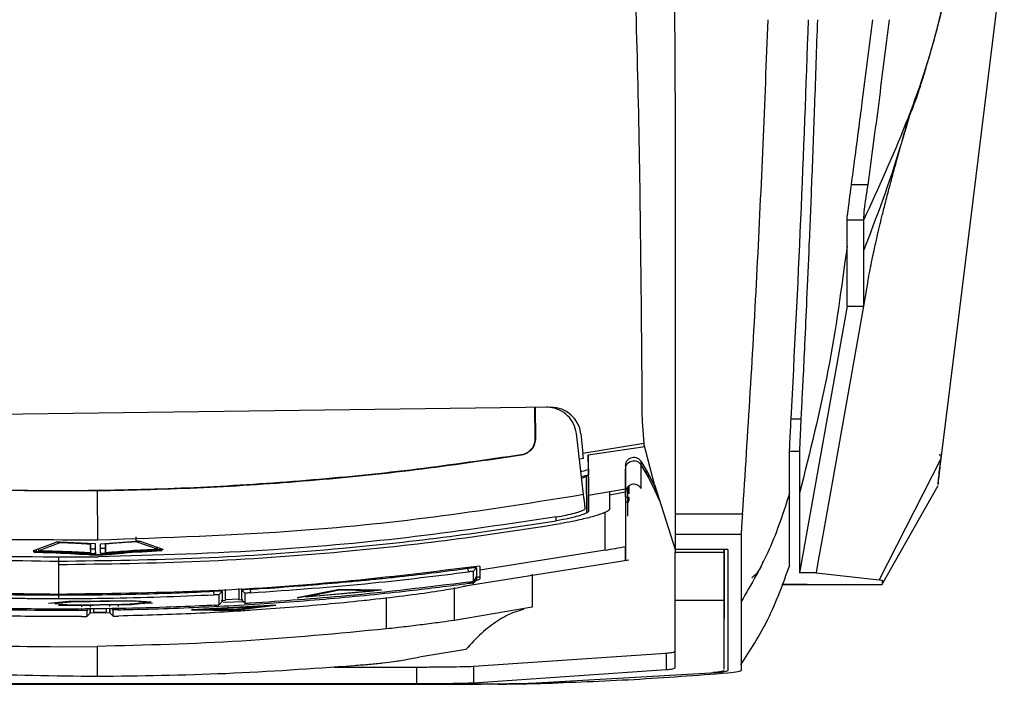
# Model space of a CAD drawing. Extents: x 106 to 315, y 19 to 260.
# Tile 103 of 132: x 209 to 226, y 205 to 216. Entities that reach past the tile are written whole.
import ezdxf

# ---------------------------------------------------------------- set-up
doc = ezdxf.new("R2010")
doc.units = 0
doc.layers.get('0').update_dxf_attribs({"linetype": 'CONTINUOUS'})

msp = doc.modelspace()

# ---------------------------------------------------------------- linework, layer by layer
at = {"color": 7, "linetype": 'CONTINUOUS'}
for p, q in [((225.966, 217.426), (225.183, 211.108)), ((223.603, 213.297), (223.317, 213.297)), ((223.245, 212.685), (223.246, 212.72)), ((223.53, 212.685), (223.245, 212.685)), ((223.53, 212.685), (223.53, 212.239)), ((223.245, 212.154), (223.245, 212.239)), ((223.53, 212.239), (223.53, 212.154)), ((223.606, 211.628), (223.53, 211.2)), ((223.245, 211.2), (222.422, 206.587)), ((223.245, 211.2), (223.53, 211.2)), ((225.183, 211.108), (224.868, 208.557)), ((218.12, 209.45), (202.384, 209.244)), ((217.85, 208.913), (217.843, 209.447)), ((217.846, 209.447), (217.853, 208.911)), ((222.277, 209.247), (222.447, 209.247)), ((219.697, 209.2), (219.73, 208.824)), ((217.853, 208.911), (217.85, 208.913)), ((218.686, 207.937), (218.56, 208.996)), ((218.638, 208.99), (218.674, 208.65)), ((219.73, 208.824), (218.674, 208.65)), ((218.766, 208.625), (219.743, 208.772)), ((219.915, 208.114), (219.73, 208.824)), ((217.611, 208.625), (217.608, 208.627)), ((218.683, 208.564), (218.613, 208.552)), ((218.683, 208.564), (218.674, 208.65)), ((218.766, 208.625), (218.767, 208.568)), ((218.766, 208.564), (218.766, 208.625)), ((218.766, 208.564), (218.767, 208.507)), ((218.767, 208.568), (218.77, 207.921)), ((218.767, 208.568), (218.767, 208.507)), ((218.767, 208.507), (218.767, 208.568)), ((222.251, 207.964), (222.251, 208.691)), ((222.251, 208.691), (222.422, 208.691)), ((222.422, 208.691), (222.422, 207.964)), ((224.878, 208.64), (224.879, 208.648)), ((218.767, 208.507), (218.767, 208.491)), ((218.767, 208.507), (218.767, 208.507)), ((218.767, 208.491), (218.768, 208.285)), ((219.412, 208.44), (219.412, 208.04)), ((219.412, 208.44), (219.412, 208.379)), ((219.677, 208.516), (219.769, 208.359)), ((219.677, 208.516), (219.677, 208.454)), ((219.677, 208.454), (219.769, 208.297)), ((224.867, 208.557), (223.799, 206.464)), ((218.737, 208.254), (218.653, 208.219)), ((218.74, 207.621), (218.737, 208.254)), ((218.771, 207.651), (218.768, 208.285)), ((219.769, 208.359), (219.801, 208.303)), ((219.769, 208.359), (219.769, 208.297)), ((219.769, 208.297), (219.801, 208.242)), ((219.801, 208.303), (219.921, 208.079)), ((219.801, 208.303), (219.801, 208.242)), ((219.801, 208.242), (219.921, 208.017)), ((219.445, 208.063), (219.446, 207.852)), ((219.469, 208.088), (219.469, 207.951)), ((219.915, 208.114), (220.269, 206.987)), ((219.921, 208.079), (219.921, 208.017)), ((223.845, 206.374), (224.819, 208.098)), ((224.819, 208.154), (224.819, 208.11)), ((210.282, 207.151), (210.271, 208.005)), ((219.141, 207.988), (218.77, 207.921)), ((218.77, 207.921), (218.771, 207.651)), ((219.141, 207.99), (219.412, 208.04)), ((219.141, 207.988), (219.141, 207.99)), ((219.142, 207.692), (219.141, 207.988)), ((219.412, 207.978), (219.141, 207.928)), ((219.412, 208.04), (219.412, 207.978)), ((219.412, 207.901), (219.412, 207.973)), ((219.423, 207.893), (219.469, 207.893)), ((219.469, 207.893), (219.469, 207.823)), ((219.469, 207.893), (219.469, 207.823)), ((220.006, 207.826), (219.921, 208.017)), ((219.43, 207.814), (219.469, 207.814)), ((218.212, 207.484), (218.212, 207.553)), ((221.432, 207.598), (220.269, 207.598)), ((210.941, 207.136), (210.94, 207.208)), ((220.269, 207.248), (220.269, 206.987)), ((221.412, 207.248), (220.269, 207.248)), ((209.551, 207.112), (209.164, 206.964)), ((209.624, 207.105), (209.256, 206.964)), ((210.24, 207.087), (209.621, 207.117)), ((210.154, 207.091), (210.155, 207.013)), ((210.156, 206.928), (210.155, 207.079)), ((210.326, 207.088), (210.944, 207.135)), ((210.412, 207.017), (210.411, 207.095)), ((210.412, 207.083), (210.414, 206.931)), ((211.312, 206.991), (210.941, 207.123)), ((211.014, 207.131), (211.405, 206.993)), ((211.312, 206.991), (211.312, 207.026)), ((219.412, 207.097), (219.412, 206.798)), ((209.18, 206.936), (209.204, 206.946)), ((209.256, 206.964), (209.256, 206.999)), ((209.606, 206.787), (209.606, 206.869)), ((210.156, 206.928), (210.155, 207.013)), ((210.286, 206.891), (210.285, 206.901)), ((210.414, 206.931), (210.412, 207.017)), ((211.365, 206.975), (211.389, 206.965)), ((219.06, 206.976), (216.888, 206.633)), ((220.269, 206.987), (220.269, 206.938)), ((220.269, 206.987), (220.269, 206.938)), ((221.151, 206.987), (220.269, 206.987)), ((221.116, 206.938), (220.269, 206.938)), ((220.269, 206.113), (220.269, 206.938)), ((221.116, 206.987), (221.116, 206.938)), ((221.116, 206.113), (221.116, 206.938)), ((221.117, 206.844), (221.118, 206.945)), ((221.118, 206.945), (221.118, 206.987)), ((221.126, 206.844), (221.126, 206.987)), ((221.184, 206.987), (221.151, 206.987)), ((221.184, 206.987), (221.184, 206.914)), ((221.184, 206.914), (221.184, 206.086)), ((209.597, 206.787), (209.597, 206.746)), ((209.597, 206.746), (209.597, 206.729)), ((209.597, 206.734), (209.597, 206.624)), ((216.603, 206.355), (219.47, 206.807)), ((216.888, 206.7), (216.888, 206.633)), ((221.118, 206.843), (221.117, 206.844)), ((221.117, 206.844), (221.126, 206.844)), ((221.118, 206.843), (221.119, 206.841)), ((221.126, 206.841), (221.119, 206.841)), ((221.126, 206.841), (221.126, 206.844)), ((209.597, 206.624), (209.597, 206.609)), ((209.597, 206.609), (209.597, 206.265)), ((216.696, 206.602), (216.688, 206.663)), ((216.831, 206.672), (216.774, 206.607)), ((216.81, 206.511), (216.888, 206.52)), ((216.888, 206.633), (216.888, 206.48)), ((217.793, 206.564), (217.793, 205.992)), ((222.708, 206.587), (222.422, 206.587)), ((222.708, 206.587), (223.799, 206.464)), ((216.696, 206.403), (216.694, 206.423)), ((216.774, 206.398), (216.763, 206.393)), ((216.774, 206.437), (216.831, 206.502)), ((216.774, 206.437), (216.831, 206.502)), ((216.831, 206.463), (216.774, 206.398)), ((216.827, 206.459), (216.831, 206.463)), ((216.888, 206.51), (216.831, 206.504)), ((216.831, 206.502), (216.831, 206.472)), ((221.116, 206.073), (221.118, 206.361)), ((221.118, 205.22), (221.123, 206.365)), ((222.554, 206.382), (222.118, 206.382)), ((222.119, 206.384), (223.851, 206.384)), ((223.799, 206.464), (223.851, 206.455)), ((223.851, 206.455), (223.851, 206.396)), ((209.597, 206.265), (209.597, 206.254)), ((209.597, 206.254), (209.597, 206.212)), ((209.597, 206.201), (209.597, 206.14)), ((212.291, 206.205), (212.288, 206.266)), ((212.431, 206.264), (212.373, 206.203)), ((212.488, 206.104), (212.488, 206.3)), ((212.717, 206.313), (212.717, 206.117)), ((212.774, 206.282), (212.774, 206.314)), ((212.831, 206.228), (212.774, 206.282)), ((212.917, 206.301), (212.92, 206.24)), ((213.731, 206.154), (214.46, 206.3)), ((214.46, 206.297), (213.731, 206.151)), ((214.46, 206.284), (213.87, 206.166)), ((213.87, 206.169), (215.049, 206.275)), ((215.049, 206.272), (213.87, 206.166)), ((214.46, 206.3), (215.188, 206.285)), ((214.46, 206.3), (214.46, 206.297)), ((215.188, 206.282), (214.46, 206.297)), ((215.049, 206.272), (214.46, 206.284)), ((215.188, 206.282), (214.945, 206.26)), ((215.188, 206.285), (215.188, 206.282)), ((216.444, 206.331), (216.444, 205.76)), ((209.771, 206.086), (209.428, 206.055)), ((209.771, 206.083), (209.428, 206.052)), ((209.428, 206.055), (209.428, 206.052)), ((209.817, 206.079), (209.532, 206.053)), ((209.532, 206.055), (209.817, 206.032)), ((209.532, 206.053), (209.817, 206.029)), ((209.684, 206.03), (209.597, 206.028)), ((210.202, 206.021), (209.597, 206.018)), ((210.862, 206.1), (209.771, 206.086)), ((210.862, 206.097), (209.771, 206.083)), ((209.771, 206.086), (209.771, 206.083)), ((209.771, 206.023), (210.862, 206.037)), ((210.817, 206.092), (209.817, 206.079)), ((209.817, 206.032), (210.817, 206.045)), ((209.817, 206.029), (210.817, 206.042)), ((209.817, 206.032), (209.817, 206.029)), ((210.145, 206.028), (210.145, 205.993)), ((211.223, 206.06), (210.431, 206.024)), ((210.488, 205.999), (210.488, 206.033)), ((210.817, 206.045), (211.102, 206.076)), ((210.817, 206.042), (211.102, 206.073)), ((210.817, 206.045), (210.817, 206.042)), ((211.205, 206.078), (210.862, 206.1)), ((210.862, 206.1), (210.862, 206.097)), ((211.205, 206.075), (210.862, 206.097)), ((210.862, 206.037), (211.205, 206.075)), ((211.205, 206.078), (211.205, 206.075)), ((213.36, 206.027), (211.902, 205.946)), ((211.902, 205.943), (213.36, 206.024)), ((212.041, 205.946), (213.221, 206.012)), ((212.377, 206.031), (212.431, 206.089)), ((212.488, 206.104), (212.413, 206.102)), ((212.451, 206.074), (212.806, 206.091)), ((212.717, 206.127), (212.488, 206.117)), ((212.631, 205.94), (213.221, 206.012)), ((213.178, 206.009), (212.631, 205.943)), ((212.717, 206.117), (212.791, 206.123)), ((212.774, 206.11), (212.831, 206.056)), ((212.774, 206.11), (212.831, 206.056)), ((213.073, 205.989), (213.36, 206.024)), ((213.36, 206.027), (213.36, 206.024)), ((213.731, 206.154), (213.731, 206.151)), ((220.269, 206.113), (221.116, 206.113)), ((221.116, 206.073), (221.116, 206.113)), ((210.003, 205.938), (210.003, 205.96)), ((210.114, 205.961), (210.087, 205.935)), ((210.089, 205.83), (210.145, 205.887)), ((210.148, 205.891), (210.485, 205.896)), ((210.202, 205.962), (210.202, 205.905)), ((210.202, 205.905), (210.431, 205.908)), ((210.431, 205.908), (210.431, 205.964)), ((210.488, 205.893), (210.546, 205.836)), ((210.488, 205.893), (210.546, 205.836)), ((210.547, 205.941), (210.523, 205.965)), ((210.632, 205.967), (210.632, 205.946)), ((211.902, 205.946), (211.902, 205.943)), ((211.902, 205.943), (212.631, 205.935)), ((212.041, 205.946), (212.631, 205.94)), ((212.631, 205.943), (212.084, 205.948)), ((212.631, 205.935), (213.06, 205.988)), ((212.631, 205.943), (212.631, 205.94)), ((217.793, 205.992), (216.444, 205.76)), ((209.597, 205.306), (210.269, 205.311)), ((216.783, 204.967), (220.107, 205.194)), ((220.116, 205.195), (220.107, 205.194)), ((220.116, 205.195), (220.116, 204.909)), ((220.269, 205.228), (220.269, 205.227)), ((221.117, 204.934), (221.118, 205.22)), ((214.368, 204.955), (215.793, 204.955)), ((215.793, 204.955), (215.793, 204.669)), ((216.783, 204.967), (216.779, 204.967)), ((216.783, 204.967), (216.783, 204.682)), ((216.783, 204.682), (220.116, 204.909)), ((220.985, 204.855), (217.764, 204.668)), ((221.116, 204.92), (221.116, 204.934)), ((221.116, 204.9), (221.116, 204.901)), ((203.624, 204.658), (210.269, 204.658)), ((210.269, 204.659), (203.641, 204.659)), ((204.746, 204.669), (210.269, 204.669)), ((210.269, 204.669), (215.793, 204.669)), ((216.898, 204.659), (210.269, 204.659)), ((210.269, 204.658), (216.914, 204.658)), ((217.698, 204.667), (217.738, 204.668)), ((217.738, 204.668), (217.925, 204.675)), ((217.925, 204.675), (218.39, 204.704))]:
    msp.add_line(p, q, dxfattribs=at)
at = {"color": 8, "linetype": 'CONTINUOUS'}
for p, q in [((218.649, 208.253), (218.766, 208.279)), ((209.211, 206.982), (209.212, 206.954)), ((211.357, 206.983), (211.357, 207.01)), ((221.116, 206.938), (221.117, 206.987)), ((221.118, 206.361), (221.12, 206.841)), ((221.123, 206.365), (221.125, 206.843)), ((222.554, 206.382), (222.554, 206.384)), ((210.002, 205.996), (210.002, 206.026)), ((210.631, 206.034), (210.631, 206.004)), ((215.273, 205.614), (215.273, 206.148)), ((209.597, 205.957), (209.597, 205.936)), ((210.148, 205.891), (210.148, 205.962)), ((210.485, 205.964), (210.485, 205.896)), ((220.985, 204.855), (220.985, 204.868)), ((217.764, 204.668), (217.764, 204.669))]:
    msp.add_line(p, q, dxfattribs=at)
at = {"color": 7, "linetype": 'CONTINUOUS', "flags": 128}
for points in [[(223.53, 211.2), (222.985, 208.139), (222.813, 207.174), (222.746, 206.798), (222.708, 206.587)], [(210.269, 204.656), (206.93, 204.656), (203.591, 204.656)], [(216.947, 204.656), (213.608, 204.656), (210.269, 204.656)]]:
    msp.add_lwpolyline(points, dxfattribs=at)
at = {"color": 7, "linetype": 'CONTINUOUS'}
msp.add_arc((218.126, 208.936), 0.514, 6.0382, 90.75, dxfattribs=at)
for points, knots in [([(220.062, 224.951), (220.082, 224.445), (220.125, 223.384), (220.173, 221.767), (220.211, 220.096), (220.237, 218.498), (220.256, 216.805), (220.267, 215.199), (220.272, 213.57), (220.273, 212.061), (220.272, 210.522), (220.27, 209.023), (220.27, 208.06), (220.269, 207.598)], [0, 0, 0, 0, 0.085645, 0.179381, 0.274777, 0.370477, 0.453111, 0.565868, 0.648117, 0.735936, 0.829092, 0.918114, 1, 1, 1, 1]), ([(219.199, 224.519), (219.297, 222.843), (219.493, 219.467), (219.658, 214.359), (219.684, 210.928), (219.697, 209.2)], [0, 0, 0, 0, 0.328553, 0.661837, 1, 1, 1, 1]), ([(224.323, 214.479), (224.336, 214.514), (224.359, 214.576), (224.416, 214.71), (224.464, 214.845), (224.505, 214.972), (224.538, 215.075), (224.581, 215.215), (224.648, 215.437), (224.758, 215.817), (224.907, 216.389), (225.007, 216.842), (225.062, 217.096)], [0, 0, 0, 0, 0.195212, 0.344084, 0.447862, 0.484213, 0.512002, 0.542946, 0.586133, 0.678972, 0.820787, 1, 1, 1, 1]), ([(221.874, 216.155), (221.817, 214.712), (221.701, 211.828), (221.522, 209.008), (221.432, 207.598)], [0, 0, 0, 0, 0.500008, 1, 1, 1, 1]), ([(222.277, 209.247), (222.336, 210.393), (222.454, 212.675), (222.537, 214.998), (222.578, 216.155)], [0, 0, 0, 0, 0.5022195, 1, 1, 1, 1]), ([(222.731, 216.155), (222.715, 215.662), (222.684, 214.733), (222.635, 213.435), (222.589, 212.313), (222.548, 211.367), (222.513, 210.594), (222.484, 209.993), (222.462, 209.563), (222.451, 209.333), (222.446, 209.247)], [0, 0, 0, 0, 0.211964, 0.399082, 0.561339, 0.698729, 0.81127, 0.89902, 0.961938, 1, 1, 1, 1]), ([(223.444, 214.239), (223.465, 214.4), (223.551, 215.036), (223.631, 215.676), (223.691, 216.155)], [0, 0, 0, 0, 0.253249, 1, 1, 1, 1]), ([(223.971, 216.155), (223.912, 215.677), (223.795, 214.721), (223.667, 213.772), (223.603, 213.297)], [0, 0, 0, 0, 0.500004, 1, 1, 1, 1]), ([(223.606, 211.628), (223.618, 211.694), (223.641, 211.816), (223.676, 211.995), (223.709, 212.15), (223.738, 212.282), (223.762, 212.389), (223.784, 212.482), (223.811, 212.598), (223.851, 212.762), (223.908, 212.987), (223.982, 213.271), (224.075, 213.615), (224.189, 214.02), (224.278, 214.322), (224.324, 214.48)], [0, 0, 0, 0, 0.09451, 0.17598, 0.244815, 0.301362, 0.345909, 0.379044, 0.416506, 0.475964, 0.551801, 0.643212, 0.749203, 0.86859, 1, 1, 1, 1]), ([(223.244, 212.703), (223.244, 212.701), (223.243, 212.693), (223.246, 212.718), (223.252, 212.765), (223.262, 212.839), (223.278, 212.965), (223.316, 213.258), (223.376, 213.72), (223.426, 214.098), (223.452, 214.292)], [0, 0, 0, 0, 0.031706, 0.101482, 0.166275, 0.22769, 0.287825, 0.413788, 0.70014, 1, 1, 1, 1]), ([(223.603, 213.297), (223.591, 213.22), (223.567, 213.065), (223.539, 212.863), (223.529, 212.732), (223.53, 212.7), (223.53, 212.685)], [0, 0, 0, 0, 0.2502626, 0.5001353, 0.7499167, 1, 1, 1, 1]), ([(223.245, 212.239), (223.245, 212.308), (223.245, 212.447), (223.245, 212.605), (223.245, 212.685)], [0, 0, 0, 0, 0.500032, 1, 1, 1, 1]), ([(223.245, 212.239), (223.148, 211.519), (222.956, 210.078), (222.6, 208.668), (222.422, 207.964)], [0, 0, 0, 0, 0.5, 1, 1, 1, 1]), ([(223.245, 211.2), (223.245, 211.259), (223.245, 211.375), (223.245, 211.686), (223.245, 211.998), (223.245, 212.154)], [0, 0, 0, 0, 0.333324, 0.666656, 1, 1, 1, 1]), ([(223.53, 212.154), (223.53, 211.998), (223.53, 211.686), (223.53, 211.375), (223.53, 211.259), (223.53, 211.2)], [0, 0, 0, 0, 0.333344, 0.666676, 1, 1, 1, 1]), ([(218.56, 208.996), (218.548, 209.053), (218.522, 209.167), (218.415, 209.31), (218.271, 209.41), (218.138, 209.447), (218.062, 209.449), (218.043, 209.449)], [0, 0, 0, 0, 0.231994, 0.464009, 0.695368, 0.92529, 1, 1, 1, 1]), ([(222.251, 208.691), (222.251, 208.712), (222.252, 208.754), (222.259, 208.89), (222.266, 209.045), (222.274, 209.18), (222.277, 209.247)], [0, 0, 0, 0, 0.250394, 0.49914, 0.750848, 1, 1, 1, 1]), ([(222.447, 209.247), (222.443, 209.18), (222.436, 209.045), (222.429, 208.89), (222.424, 208.754), (222.423, 208.712), (222.422, 208.691)], [0, 0, 0, 0, 0.24915, 0.500861, 0.749606, 1, 1, 1, 1]), ([(217.608, 208.627), (217.639, 208.635), (217.702, 208.651), (217.779, 208.713), (217.832, 208.795), (217.849, 208.866), (217.85, 208.906), (217.85, 208.913)], [0, 0, 0, 0, 0.236104, 0.472211, 0.708305, 0.944403, 1, 1, 1, 1]), ([(217.853, 208.911), (217.85, 208.878), (217.844, 208.814), (217.796, 208.727), (217.724, 208.662), (217.657, 208.633), (217.618, 208.626), (217.611, 208.625)], [0, 0, 0, 0, 0.237599, 0.475224, 0.712176, 0.94789, 1, 1, 1, 1]), ([(217.608, 208.627), (217.008, 208.539), (215.808, 208.364), (213.995, 208.181), (212.174, 208.057), (210.337, 207.998), (208.489, 208.004), (206.631, 208.078), (204.773, 208.214), (203.538, 208.361), (202.92, 208.435)], [0, 0, 0, 0, 0.1234224, 0.2468448, 0.3708811, 0.4949173, 0.6208617, 0.7468062, 0.8734031, 1, 1, 1, 1]), ([(210.271, 208.005), (210.883, 208.019), (212.109, 208.048), (213.946, 208.174), (215.782, 208.357), (217.001, 208.536), (217.611, 208.625)], [0, 0, 0, 0, 0.24921, 0.498733, 0.749207, 1, 1, 1, 1]), ([(219.412, 208.44), (219.414, 208.456), (219.417, 208.489), (219.442, 208.533), (219.479, 208.566), (219.524, 208.584), (219.573, 208.586), (219.619, 208.572), (219.655, 208.546), (219.67, 208.525), (219.677, 208.516)], [0, 0, 0, 0, 0.132326, 0.264672, 0.395879, 0.526552, 0.654252, 0.783725, 0.910964, 1, 1, 1, 1]), ([(224.846, 208.64), (224.846, 208.636), (224.845, 208.626), (224.845, 208.621), (224.845, 208.617)], [0, 0, 0, 0, 0.379315, 1, 1, 1, 1]), ([(224.854, 208.44), (224.855, 208.444), (224.856, 208.453), (224.863, 208.511), (224.87, 208.567), (224.875, 208.609), (224.875, 208.615)], [0, 0, 0, 0, 0.318185, 0.635515, 0.951553, 1, 1, 1, 1]), ([(210.271, 208.005), (209.659, 208.003), (208.433, 208), (206.593, 208.078), (204.752, 208.213), (203.529, 208.359), (202.917, 208.432)], [0, 0, 0, 0, 0.24921, 0.498733, 0.749207, 1, 1, 1, 1]), ([(219.412, 208.379), (219.414, 208.394), (219.416, 208.425), (219.439, 208.467), (219.472, 208.5), (219.515, 208.52), (219.562, 208.525), (219.608, 208.516), (219.649, 208.492), (219.667, 208.467), (219.677, 208.454)], [0, 0, 0, 0, 0.125092, 0.249824, 0.37486, 0.499645, 0.62462, 0.749514, 0.874415, 1, 1, 1, 1]), ([(219.677, 208.454), (219.677, 208.454), (219.677, 208.397), (219.678, 208.234), (219.679, 208.109), (219.679, 208.045)], [0, 0, 0, 0, 0.0000059, 0.4798419, 1, 1, 1, 1]), ([(224.867, 208.557), (224.86, 208.5), (224.847, 208.386), (224.834, 208.26), (224.822, 208.175), (224.82, 208.161), (224.819, 208.154)], [0, 0, 0, 0, 0.2499972, 0.4999738, 0.7500051, 1, 1, 1, 1]), ([(224.82, 208.11), (224.823, 208.137), (224.829, 208.201), (224.842, 208.325), (224.85, 208.397), (224.852, 208.414)], [0, 0, 0, 0, 0.364703, 0.852811, 1, 1, 1, 1]), ([(218.768, 208.367), (218.735, 208.357), (218.697, 208.346), (218.645, 208.335), (218.639, 208.334)], [0, 0, 0, 0, 0.882835, 1, 1, 1, 1]), ([(218.768, 208.285), (218.768, 208.283), (218.767, 208.278), (218.759, 208.268), (218.746, 208.259), (218.737, 208.254)], [0, 0, 0, 0, 0.252524, 0.505032, 1, 1, 1, 1]), ([(219.412, 207.973), (219.412, 208.039), (219.412, 208.166), (219.412, 208.31), (219.412, 208.379)], [0, 0, 0, 0, 0.52384, 1, 1, 1, 1]), ([(219.679, 208.045), (219.67, 208.058), (219.651, 208.084), (219.608, 208.109), (219.561, 208.12), (219.512, 208.113), (219.469, 208.091), (219.435, 208.056), (219.415, 208.015), (219.413, 207.986), (219.412, 207.973)], [0, 0, 0, 0, 0.128841, 0.257714, 0.385737, 0.512941, 0.640033, 0.767756, 0.896589, 1, 1, 1, 1]), ([(218.686, 207.937), (217.875, 207.807), (216.252, 207.546), (213.449, 207.254), (211.455, 207.189), (210.282, 207.151)], [0, 0, 0, 0, 0.291745, 0.583492, 1, 1, 1, 1]), ([(218.714, 207.7), (218.711, 207.726), (218.702, 207.801), (218.693, 207.883), (218.686, 207.937)], [0, 0, 0, 0, 0.338712, 1, 1, 1, 1]), ([(219.412, 207.978), (219.412, 207.848), (219.412, 207.587), (219.412, 207.27), (219.412, 207.121), (219.412, 207.041)], [0, 0, 0, 0, 0.316152, 0.632518, 1, 1, 1, 1]), ([(219.412, 207.901), (219.412, 207.786), (219.412, 207.555), (219.412, 207.41), (219.412, 207.337)], [0, 0, 0, 0, 0.497366, 1, 1, 1, 1]), ([(222.251, 207.964), (222.145, 207.636), (221.933, 206.98), (221.586, 206.384), (221.412, 206.086)], [0, 0, 0, 0, 0.5, 1, 1, 1, 1]), ([(222.251, 206.715), (222.251, 206.748), (222.251, 206.852), (222.251, 207.113), (222.251, 207.486), (222.251, 207.804), (222.251, 207.964)], [0, 0, 0, 0, 0.136743, 0.424496, 0.712248, 1, 1, 1, 1]), ([(222.422, 207.964), (222.422, 207.753), (222.422, 207.331), (222.422, 206.872), (222.422, 206.682), (222.422, 206.587)], [0, 0, 0, 0, 0.3333326, 0.6666658, 1, 1, 1, 1]), ([(210.282, 207.151), (209.46, 207.152), (207.817, 207.153), (205.003, 207.313), (203.024, 207.567), (201.86, 207.717)], [0, 0, 0, 0, 0.291747, 0.583494, 1, 1, 1, 1]), ([(219.445, 207.852), (219.445, 207.804), (219.445, 207.707), (219.445, 207.643), (219.445, 207.612), (219.445, 207.6), (219.445, 207.59), (219.445, 207.594), (219.445, 207.575), (219.445, 207.566)], [0, 0, 0, 0, 0.2859075, 0.5739372, 0.6640925, 0.7545629, 0.8435347, 0.9313303, 1, 1, 1, 1]), ([(218.214, 207.552), (217.401, 207.431), (215.774, 207.188), (213.129, 206.943), (211.296, 206.889), (210.286, 206.859)], [0, 0, 0, 0, 0.309467, 0.619606, 1, 1, 1, 1]), ([(218.74, 207.621), (218.714, 207.609), (218.663, 207.586), (218.521, 207.545), (218.363, 207.509), (218.254, 207.491), (218.212, 207.484)], [0, 0, 0, 0, 0.264733, 0.528226, 0.821521, 1, 1, 1, 1]), ([(218.214, 207.552), (218.271, 207.562), (218.385, 207.582), (218.535, 207.618), (218.648, 207.654), (218.708, 207.682), (218.712, 207.695), (218.714, 207.7)], [0, 0, 0, 0, 0.213239, 0.426424, 0.640996, 0.857324, 1, 1, 1, 1]), ([(219.142, 207.692), (219.133, 207.678), (219.119, 207.657), (219.038, 207.62), (218.959, 207.591), (218.861, 207.561), (218.748, 207.531), (218.622, 207.501), (218.468, 207.468), (218.353, 207.448), (218.286, 207.436)], [0, 0, 0, 0, 0.214444, 0.32048, 0.426506, 0.532531, 0.638552, 0.744577, 0.850604, 1, 1, 1, 1]), ([(218.771, 207.651), (218.77, 207.649), (218.769, 207.645), (218.762, 207.635), (218.749, 207.626), (218.74, 207.621)], [0, 0, 0, 0, 0.252557, 0.505114, 1, 1, 1, 1]), ([(219.06, 206.976), (219.06, 207.059), (219.06, 207.225), (219.06, 207.499), (219.06, 207.636)], [0, 0, 0, 0, 0.500018, 1, 1, 1, 1]), ([(220.269, 207.598), (220.269, 207.555), (220.269, 207.468), (220.27, 207.386), (220.27, 207.329), (220.269, 207.289), (220.269, 207.264), (220.269, 207.253), (220.269, 207.25), (220.269, 207.248)], [0, 0, 0, 0, 0.249179, 0.498358, 0.587731, 0.746553, 0.915748, 0.968509, 1, 1, 1, 1]), ([(221.433, 207.598), (221.43, 207.551), (221.424, 207.459), (221.417, 207.355), (221.414, 207.281), (221.413, 207.259), (221.413, 207.248)], [0, 0, 0, 0, 0.272833, 0.530412, 0.772782, 1, 1, 1, 1]), ([(209.597, 206.729), (210.418, 206.74), (212.059, 206.761), (214.329, 206.923), (216.406, 207.146), (217.659, 207.339), (218.286, 207.436)], [0, 0, 0, 0, 0.282138, 0.564278, 0.781997, 1, 1, 1, 1]), ([(209.606, 206.787), (210.424, 206.797), (212.062, 206.819), (214.317, 206.981), (216.369, 207.201), (217.598, 207.389), (218.212, 207.484)], [0, 0, 0, 0, 0.283773, 0.56865, 0.78419, 1, 1, 1, 1]), ([(202.34, 207.279), (203.116, 207.183), (204.707, 206.987), (207.129, 206.82), (208.774, 206.798), (209.597, 206.787)], [0, 0, 0, 0, 0.322101, 0.660692, 1, 1, 1, 1]), ([(202.342, 207.344), (203.158, 207.244), (204.791, 207.045), (207.442, 206.869), (209.276, 206.862), (210.286, 206.859)], [0, 0, 0, 0, 0.309468, 0.619606, 1, 1, 1, 1]), ([(219.412, 207.337), (219.412, 207.259), (219.412, 207.115), (219.412, 207.106), (219.412, 207.102)], [0, 0, 0, 0, 0.541467, 1, 1, 1, 1]), ([(221.412, 207.248), (221.412, 207.032), (221.412, 206.599), (221.412, 206.257), (221.412, 206.086)], [0, 0, 0, 0, 0.499993, 1, 1, 1, 1]), ([(209.621, 207.117), (209.615, 207.117), (209.602, 207.118), (209.583, 207.117), (209.567, 207.116), (209.556, 207.114), (209.553, 207.113), (209.551, 207.112)], [0, 0, 0, 0, 0.218696, 0.4374, 0.656029, 0.875654, 1, 1, 1, 1]), ([(210.155, 207.079), (210.112, 207.082), (210.026, 207.087), (209.851, 207.096), (209.715, 207.102), (209.624, 207.105)], [0, 0, 0, 0, 0.251052, 0.502109, 1, 1, 1, 1]), ([(210.242, 206.922), (210.242, 206.949), (210.241, 207.002), (210.24, 207.059), (210.24, 207.087)], [0, 0, 0, 0, 0.4999938, 1, 1, 1, 1]), ([(210.328, 206.924), (210.328, 206.95), (210.327, 207.003), (210.326, 207.06), (210.326, 207.088)], [0, 0, 0, 0, 0.4999938, 1, 1, 1, 1]), ([(210.941, 207.123), (210.895, 207.119), (210.804, 207.113), (210.625, 207.101), (210.497, 207.09), (210.412, 207.083)], [0, 0, 0, 0, 0.251055, 0.50211, 1, 1, 1, 1]), ([(210.944, 207.135), (210.95, 207.135), (210.963, 207.136), (210.982, 207.135), (210.998, 207.134), (211.009, 207.133), (211.013, 207.132), (211.014, 207.131)], [0, 0, 0, 0, 0.218698, 0.437404, 0.656034, 0.875659, 1, 1, 1, 1]), ([(219.06, 206.976), (219.119, 206.987), (219.236, 207.008), (219.354, 207.03), (219.412, 207.041)], [0, 0, 0, 0, 0.499997, 1, 1, 1, 1]), ([(219.412, 206.806), (219.412, 206.81), (219.412, 206.819), (219.412, 206.963), (219.412, 207.041)], [0, 0, 0, 0, 0.4586365, 1, 1, 1, 1]), ([(209.164, 206.964), (209.163, 206.963), (209.16, 206.962), (209.164, 206.959), (209.174, 206.957), (209.189, 206.955), (209.203, 206.955), (209.21, 206.954), (209.212, 206.954)], [0, 0, 0, 0, 0.191877, 0.38371, 0.575883, 0.767508, 0.957838, 1, 1, 1, 1]), ([(210.116, 206.894), (209.908, 206.907), (209.613, 206.925), (209.279, 206.934), (209.18, 206.936)], [0, 0, 0, 0, 0.703103, 1, 1, 1, 1]), ([(209.204, 206.946), (209.324, 206.943), (209.567, 206.936), (209.891, 206.921), (210.081, 206.908), (210.165, 206.903)], [0, 0, 0, 0, 0.3511902, 0.7125854, 1, 1, 1, 1]), ([(209.212, 206.954), (209.337, 206.951), (209.59, 206.945), (209.906, 206.931), (210.086, 206.92), (210.155, 206.916)], [0, 0, 0, 0, 0.376557, 0.764051, 1, 1, 1, 1]), ([(210.156, 206.928), (210.086, 206.932), (209.945, 206.94), (209.648, 206.953), (209.412, 206.96), (209.256, 206.964)], [0, 0, 0, 0, 0.252589, 0.505191, 1, 1, 1, 1]), ([(210.286, 206.891), (210.264, 206.89), (210.224, 206.89), (210.166, 206.891), (210.133, 206.893), (210.116, 206.894)], [0, 0, 0, 0, 0.3618009, 0.6738975, 1, 1, 1, 1]), ([(210.154, 207.001), (210.159, 207.001), (210.171, 207), (210.191, 207.001), (210.209, 207.001), (210.225, 207.003), (210.236, 207.005), (210.241, 207.007), (210.241, 207.008), (210.241, 207.008)], [0, 0, 0, 0, 0.157059, 0.314147, 0.470865, 0.627774, 0.785523, 0.944418, 1, 1, 1, 1]), ([(210.242, 206.922), (210.242, 206.922), (210.24, 206.92), (210.23, 206.918), (210.216, 206.916), (210.198, 206.915), (210.178, 206.915), (210.164, 206.915), (210.157, 206.915), (210.155, 206.916)], [0, 0, 0, 0, 0.159807, 0.319672, 0.478978, 0.637165, 0.794332, 0.951042, 1, 1, 1, 1]), ([(210.165, 206.903), (210.174, 206.902), (210.193, 206.901), (210.234, 206.9), (210.265, 206.9), (210.285, 206.901)], [0, 0, 0, 0, 0.260585, 0.520235, 1, 1, 1, 1]), ([(210.285, 206.901), (210.301, 206.901), (210.329, 206.901), (210.37, 206.903), (210.394, 206.905), (210.406, 206.906)], [0, 0, 0, 0, 0.361788, 0.673887, 1, 1, 1, 1]), ([(210.455, 206.898), (210.442, 206.897), (210.415, 206.895), (210.358, 206.892), (210.314, 206.891), (210.286, 206.891)], [0, 0, 0, 0, 0.2606111, 0.5203041, 1, 1, 1, 1]), ([(210.414, 207.005), (210.409, 207.004), (210.397, 207.003), (210.378, 207.003), (210.359, 207.003), (210.343, 207.004), (210.332, 207.006), (210.327, 207.008), (210.327, 207.009), (210.327, 207.009)], [0, 0, 0, 0, 0.157059, 0.314147, 0.470865, 0.627775, 0.785524, 0.944418, 1, 1, 1, 1]), ([(210.416, 206.919), (210.41, 206.919), (210.398, 206.918), (210.379, 206.917), (210.36, 206.918), (210.344, 206.919), (210.333, 206.92), (210.328, 206.922), (210.328, 206.923), (210.328, 206.924)], [0, 0, 0, 0, 0.157064, 0.314147, 0.470859, 0.62777, 0.78552, 0.944382, 1, 1, 1, 1]), ([(210.406, 206.906), (210.509, 206.915), (210.718, 206.935), (211.046, 206.958), (211.267, 206.97), (211.365, 206.975)], [0, 0, 0, 0, 0.351212, 0.712591, 1, 1, 1, 1]), ([(211.312, 206.991), (211.233, 206.987), (211.073, 206.979), (210.766, 206.96), (210.554, 206.942), (210.414, 206.931)], [0, 0, 0, 0, 0.252595, 0.5052, 1, 1, 1, 1]), ([(211.357, 206.983), (211.233, 206.976), (210.979, 206.963), (210.664, 206.941), (210.484, 206.925), (210.416, 206.919)], [0, 0, 0, 0, 0.376557, 0.764051, 1, 1, 1, 1]), ([(211.389, 206.965), (211.155, 206.952), (210.822, 206.933), (210.539, 206.906), (210.455, 206.898)], [0, 0, 0, 0, 0.703092, 1, 1, 1, 1]), ([(211.405, 206.993), (211.406, 206.993), (211.409, 206.991), (211.405, 206.989), (211.395, 206.986), (211.38, 206.984), (211.367, 206.983), (211.359, 206.983), (211.357, 206.983)], [0, 0, 0, 0, 0.191875, 0.383709, 0.575883, 0.767505, 0.957837, 1, 1, 1, 1]), ([(216.888, 206.7), (216.097, 206.603), (214.493, 206.407), (212.059, 206.244), (210.418, 206.223), (209.597, 206.212)], [0, 0, 0, 0, 0.32685, 0.663081, 1, 1, 1, 1]), ([(221.406, 204.993), (221.57, 205.246), (221.904, 205.761), (222.136, 206.395), (222.255, 206.717)], [0, 0, 0, 0, 0.490362, 1, 1, 1, 1]), ([(221.599, 206.502), (221.646, 206.54), (221.73, 206.607), (221.774, 206.731), (221.794, 206.785)], [0, 0, 0, 0, 0.562726, 1, 1, 1, 1]), ([(209.597, 206.212), (208.8, 206.22), (206.845, 206.241), (204.898, 206.419), (203.745, 206.524)], [0, 0, 0, 0, 0.407869, 1, 1, 1, 1]), ([(212.917, 206.301), (212.973, 206.304), (213.251, 206.321), (213.641, 206.349), (214.198, 206.393), (214.643, 206.432), (215.088, 206.476), (215.522, 206.521), (216.055, 206.581), (216.477, 206.636), (216.688, 206.663)], [0, 0, 0, 0, 0.044214, 0.221074, 0.309502, 0.486362, 0.57479, 0.663219, 0.831597, 1, 1, 1, 1]), ([(212.92, 206.24), (213.627, 206.289), (214.889, 206.378), (216.144, 206.534), (216.696, 206.602)], [0, 0, 0, 0, 0.5599894, 1, 1, 1, 1]), ([(216.831, 206.672), (216.83, 206.672), (216.827, 206.673), (216.804, 206.672), (216.769, 206.67), (216.729, 206.666), (216.7, 206.664), (216.688, 206.663)], [0, 0, 0, 0, 0.1960107, 0.4089395, 0.622239, 0.8365073, 1, 1, 1, 1]), ([(216.774, 206.607), (216.773, 206.608), (216.77, 206.609), (216.75, 206.608), (216.724, 206.606), (216.705, 206.603), (216.696, 206.602)], [0, 0, 0, 0, 0.27971, 0.559222, 0.779527, 1, 1, 1, 1]), ([(216.774, 206.607), (216.774, 206.571), (216.774, 206.506), (216.774, 206.458), (216.774, 206.437)], [0, 0, 0, 0, 0.560001, 1, 1, 1, 1]), ([(216.831, 206.672), (216.831, 206.668), (216.831, 206.648), (216.831, 206.614), (216.831, 206.572), (216.831, 206.535), (216.831, 206.513), (216.831, 206.502)], [0, 0, 0, 0, 0.059057, 0.295287, 0.531515, 0.765753, 1, 1, 1, 1]), ([(210.632, 205.946), (210.69, 205.947), (210.981, 205.953), (211.736, 205.974), (212.665, 206.019), (213.592, 206.081), (214.287, 206.137), (214.982, 206.202), (215.785, 206.287), (216.356, 206.359), (216.696, 206.403)], [0, 0, 0, 0, 0.028649, 0.143246, 0.372454, 0.487051, 0.601648, 0.716245, 0.830842, 1, 1, 1, 1]), ([(216.695, 206.423), (215.992, 206.337), (214.737, 206.183), (213.475, 206.096), (212.92, 206.058)], [0, 0, 0, 0, 0.559997, 1, 1, 1, 1]), ([(216.707, 206.368), (216.706, 206.368), (216.683, 206.357), (216.511, 206.322), (216.171, 206.264), (215.667, 206.192), (215.23, 206.142), (215.011, 206.117)], [0, 0, 0, 0, 0.006247, 0.234398, 0.462575, 0.731275, 1, 1, 1, 1]), ([(216.695, 206.423), (216.708, 206.425), (216.732, 206.428), (216.757, 206.432), (216.772, 206.436), (216.774, 206.437), (216.774, 206.437)], [0, 0, 0, 0, 0.279735, 0.558634, 0.778861, 1, 1, 1, 1]), ([(216.696, 206.403), (216.708, 206.404), (216.732, 206.407), (216.758, 206.41), (216.774, 206.411), (216.776, 206.411), (216.777, 206.41)], [0, 0, 0, 0, 0.279763, 0.55921, 0.77985, 1, 1, 1, 1]), ([(216.772, 206.394), (216.782, 206.405), (216.801, 206.427), (216.82, 206.449), (216.83, 206.46)], [0, 0, 0, 0, 0.50001, 1, 1, 1, 1]), ([(216.774, 206.398), (216.775, 206.401), (216.776, 206.404), (216.777, 206.408), (216.777, 206.41)], [0, 0, 0, 0, 0.560002, 1, 1, 1, 1]), ([(216.831, 206.472), (216.83, 206.472), (216.828, 206.473), (216.812, 206.472), (216.805, 206.472)], [0, 0, 0, 0, 0.51166, 1, 1, 1, 1]), ([(216.888, 206.48), (216.885, 206.474), (216.881, 206.466), (216.833, 206.453), (216.821, 206.45)], [0, 0, 0, 0, 0.750901, 1, 1, 1, 1]), ([(216.831, 206.472), (216.831, 206.471), (216.831, 206.469), (216.831, 206.467), (216.831, 206.464), (216.831, 206.463)], [0, 0, 0, 0, 0.302538, 0.605082, 1, 1, 1, 1]), ([(203.939, 206.231), (203.994, 206.225), (204.268, 206.197), (205.421, 206.087), (207.252, 205.963), (208.866, 205.944), (209.597, 205.936)], [0, 0, 0, 0, 0.02919, 0.145951, 0.613129, 1, 1, 1, 1]), ([(208.345, 206.215), (208.401, 206.214), (208.569, 206.21), (208.848, 206.206), (209.209, 206.202), (209.459, 206.201), (209.597, 206.201)], [0, 0, 0, 0, 0.133871, 0.401614, 0.669357, 1, 1, 1, 1]), ([(209.597, 206.201), (209.653, 206.201), (209.931, 206.201), (210.433, 206.206), (211.077, 206.219), (211.695, 206.239), (212.09, 206.257), (212.288, 206.266)], [0, 0, 0, 0, 0.062114, 0.310574, 0.559033, 0.779503, 1, 1, 1, 1]), ([(209.597, 206.14), (209.653, 206.14), (209.931, 206.14), (210.52, 206.146), (211.362, 206.165), (211.982, 206.192), (212.291, 206.205)], [0, 0, 0, 0, 0.062046, 0.310233, 0.655069, 1, 1, 1, 1]), ([(212.431, 206.264), (212.43, 206.265), (212.427, 206.266), (212.405, 206.267), (212.37, 206.267), (212.329, 206.267), (212.301, 206.266), (212.288, 206.266)], [0, 0, 0, 0, 0.1907672, 0.4055021, 0.620044, 0.8344378, 1, 1, 1, 1]), ([(212.373, 206.203), (212.372, 206.204), (212.371, 206.205), (212.356, 206.206), (212.336, 206.206), (212.313, 206.206), (212.297, 206.205), (212.291, 206.205)], [0, 0, 0, 0, 0.21473, 0.429545, 0.643764, 0.857556, 1, 1, 1, 1]), ([(212.373, 206.203), (212.373, 206.2), (212.374, 206.18), (212.374, 206.139), (212.376, 206.083), (212.376, 206.049), (212.376, 206.031)], [0, 0, 0, 0, 0.057328, 0.286638, 0.643307, 1, 1, 1, 1]), ([(212.431, 206.264), (212.431, 206.26), (212.431, 206.241), (212.431, 206.198), (212.431, 206.141), (212.431, 206.106), (212.431, 206.089)], [0, 0, 0, 0, 0.057355, 0.286771, 0.643373, 1, 1, 1, 1]), ([(212.917, 206.301), (212.902, 206.3), (212.872, 206.299), (212.83, 206.294), (212.796, 206.289), (212.777, 206.285), (212.775, 206.283), (212.774, 206.282)], [0, 0, 0, 0, 0.193438, 0.406442, 0.621128, 0.837216, 1, 1, 1, 1]), ([(212.774, 206.11), (212.774, 206.113), (212.774, 206.125), (212.774, 206.157), (212.774, 206.21), (212.774, 206.258), (212.774, 206.282)], [0, 0, 0, 0, 0.053891, 0.269457, 0.634716, 1, 1, 1, 1]), ([(212.92, 206.24), (212.908, 206.239), (212.883, 206.237), (212.853, 206.234), (212.835, 206.231), (212.832, 206.229), (212.831, 206.228)], [0, 0, 0, 0, 0.280342, 0.55967, 0.779775, 1, 1, 1, 1]), ([(212.831, 206.056), (212.831, 206.073), (212.831, 206.1), (212.831, 206.144), (212.831, 206.184), (212.831, 206.214), (212.831, 206.228)], [0, 0, 0, 0, 0.34, 0.559999, 0.78, 1, 1, 1, 1]), ([(208.344, 206.154), (208.4, 206.153), (208.567, 206.149), (208.846, 206.145), (209.208, 206.141), (209.458, 206.14), (209.597, 206.14)], [0, 0, 0, 0, 0.133724, 0.401173, 0.668622, 1, 1, 1, 1]), ([(212.291, 206.023), (212.236, 206.02), (211.959, 206.007), (211.372, 205.984), (210.529, 205.961), (209.908, 205.958), (209.597, 205.957)], [0, 0, 0, 0, 0.061592, 0.307963, 0.653931, 1, 1, 1, 1]), ([(215.011, 206.117), (214.959, 206.111), (214.701, 206.083), (214.23, 206.037), (213.595, 205.982), (213.059, 205.943), (212.52, 205.909), (211.753, 205.867), (211.085, 205.849), (210.638, 205.837)], [0, 0, 0, 0, 0.036827, 0.184167, 0.331507, 0.478848, 0.552506, 0.699847, 1, 1, 1, 1]), ([(212.291, 206.023), (212.301, 206.024), (212.32, 206.025), (212.346, 206.027), (212.365, 206.029), (212.375, 206.03), (212.376, 206.031), (212.376, 206.031)], [0, 0, 0, 0, 0.216996, 0.433754, 0.652317, 0.863795, 1, 1, 1, 1]), ([(212.92, 206.058), (212.907, 206.057), (212.881, 206.056), (212.852, 206.055), (212.834, 206.055), (212.832, 206.056), (212.831, 206.056)], [0, 0, 0, 0, 0.279735, 0.559369, 0.779683, 1, 1, 1, 1]), ([(220.269, 204.941), (220.269, 205.033), (220.269, 205.214), (220.269, 205.603), (220.269, 205.944), (220.269, 206.113)], [0, 0, 0, 0, 0.337759, 0.671023, 1, 1, 1, 1]), ([(221.117, 204.934), (221.116, 205.023), (221.116, 205.199), (221.116, 205.578), (221.116, 205.909), (221.117, 206.073)], [0, 0, 0, 0, 0.33772, 0.670987, 1, 1, 1, 1]), ([(221.184, 206.086), (221.184, 205.91), (221.184, 205.555), (221.184, 205.158), (221.184, 204.982), (221.184, 204.893)], [0, 0, 0, 0, 0.32869, 0.661947, 1, 1, 1, 1]), ([(221.412, 206.086), (221.412, 205.95), (221.412, 205.677), (221.412, 205.339), (221.412, 205.073), (221.412, 204.948), (221.412, 204.893)], [0, 0, 0, 0, 0.249997, 0.499995, 0.779997, 1, 1, 1, 1]), ([(209.597, 205.827), (209.542, 205.827), (209.269, 205.828), (208.778, 205.833), (208.236, 205.846), (207.697, 205.864), (207.268, 205.883), (206.743, 205.911), (206.228, 205.943), (205.826, 205.974), (205.624, 205.99)], [0, 0, 0, 0, 0.040367, 0.201868, 0.363368, 0.444105, 0.605604, 0.686341, 0.843041, 1, 1, 1, 1]), ([(209.597, 205.957), (209.544, 205.957), (209.281, 205.957), (208.863, 205.961), (208.498, 205.968), (208.344, 205.971)], [0, 0, 0, 0, 0.12611, 0.630555, 1, 1, 1, 1]), ([(209.597, 205.936), (209.652, 205.936), (209.747, 205.936), (209.882, 205.937), (209.963, 205.937), (210.003, 205.937)], [0, 0, 0, 0, 0.40643, 0.703214, 1, 1, 1, 1]), ([(210.003, 205.937), (210.012, 205.937), (210.031, 205.937), (210.057, 205.937), (210.076, 205.936), (210.085, 205.935), (210.087, 205.935), (210.087, 205.934)], [0, 0, 0, 0, 0.215668, 0.431284, 0.647259, 0.857825, 1, 1, 1, 1]), ([(210.087, 205.934), (210.087, 205.932), (210.087, 205.921), (210.087, 205.892), (210.088, 205.855), (210.089, 205.838), (210.089, 205.83)], [0, 0, 0, 0, 0.045738, 0.228691, 0.614323, 1, 1, 1, 1]), ([(210.145, 205.961), (210.145, 205.961), (210.145, 205.956), (210.145, 205.948), (210.145, 205.933), (210.145, 205.92), (210.145, 205.907), (210.145, 205.896), (210.145, 205.89), (210.145, 205.887)], [0, 0, 0, 0, 0.011713, 0.128991, 0.246269, 0.480823, 0.598101, 0.799049, 1, 1, 1, 1]), ([(210.488, 205.893), (210.488, 205.893), (210.488, 205.898), (210.488, 205.905), (210.488, 205.915), (210.488, 205.927), (210.488, 205.94), (210.488, 205.954), (210.488, 205.961), (210.488, 205.964)], [0, 0, 0, 0, 0.060132, 0.300663, 0.420927, 0.541191, 0.781722, 0.901988, 1, 1, 1, 1]), ([(210.546, 205.836), (210.546, 205.849), (210.546, 205.872), (210.547, 205.92), (210.547, 205.941)], [0, 0, 0, 0, 0.559998, 1, 1, 1, 1]), ([(210.546, 205.836), (210.547, 205.836), (210.551, 205.836), (210.576, 205.836), (210.607, 205.836), (210.628, 205.836), (210.638, 205.837)], [0, 0, 0, 0, 0.27952, 0.559056, 0.779508, 1, 1, 1, 1]), ([(210.632, 205.946), (210.62, 205.946), (210.595, 205.945), (210.567, 205.943), (210.55, 205.942), (210.548, 205.941), (210.547, 205.941)], [0, 0, 0, 0, 0.279513, 0.559318, 0.779762, 1, 1, 1, 1]), ([(217.643, 205.948), (217.593, 205.935), (217.443, 205.896), (217.199, 205.76), (216.914, 205.551), (216.738, 205.356), (216.65, 205.259)], [0, 0, 0, 0, 0.143717, 0.428708, 0.716277, 1, 1, 1, 1]), ([(209.997, 205.828), (209.943, 205.828), (209.849, 205.827), (209.715, 205.827), (209.636, 205.827), (209.597, 205.827)], [0, 0, 0, 0, 0.407076, 0.703526, 1, 1, 1, 1]), ([(209.997, 205.828), (210.007, 205.828), (210.026, 205.828), (210.053, 205.828), (210.074, 205.829), (210.086, 205.829), (210.088, 205.83), (210.089, 205.83)], [0, 0, 0, 0, 0.206113, 0.412259, 0.61818, 0.8241, 1, 1, 1, 1]), ([(216.444, 205.76), (216.377, 205.75), (216.234, 205.73), (215.947, 205.693), (215.618, 205.652), (215.389, 205.627), (215.273, 205.614)], [0, 0, 0, 0, 0.232072, 0.499812, 0.747904, 1, 1, 1, 1]), ([(215.273, 205.614), (214.439, 205.534), (212.775, 205.374), (211.103, 205.332), (210.269, 205.311)], [0, 0, 0, 0, 0.501337, 1, 1, 1, 1]), ([(205.265, 205.486), (205.991, 205.434), (207.433, 205.329), (208.878, 205.314), (209.597, 205.306)], [0, 0, 0, 0, 0.503031, 1, 1, 1, 1]), ([(210.269, 205.311), (210.269, 205.254), (210.269, 205.153), (210.269, 204.9), (210.269, 204.789)], [0, 0, 0, 0, 0.5593972, 1, 1, 1, 1]), ([(216.65, 205.259), (216.462, 205.229), (216.086, 205.169), (215.711, 205.098), (215.524, 205.063)], [0, 0, 0, 0, 0.500022, 1, 1, 1, 1]), ([(220.116, 205.195), (220.155, 205.199), (220.243, 205.209), (220.26, 205.22), (220.269, 205.227)], [0, 0, 0, 0, 0.439142, 1, 1, 1, 1]), ([(215.524, 205.063), (215.487, 205.057), (215.412, 205.045), (215.218, 205.021), (214.98, 204.998), (214.806, 204.983), (214.718, 204.976)], [0, 0, 0, 0, 0.250235, 0.500116, 0.749878, 1, 1, 1, 1]), ([(210.269, 204.789), (209.527, 204.799), (208.042, 204.818), (206.561, 204.924), (205.82, 204.976)], [0, 0, 0, 0, 0.500004, 1, 1, 1, 1]), ([(214.718, 204.976), (213.978, 204.924), (212.496, 204.818), (211.012, 204.799), (210.269, 204.789)], [0, 0, 0, 0, 0.500002, 1, 1, 1, 1]), ([(215.793, 204.955), (215.892, 204.955), (216.091, 204.955), (216.368, 204.958), (216.61, 204.962), (216.723, 204.965), (216.779, 204.967)], [0, 0, 0, 0, 0.250027, 0.499845, 0.749896, 1, 1, 1, 1]), ([(221.183, 204.849), (220.642, 204.808), (219.56, 204.725), (218.478, 204.685), (217.937, 204.665)], [0, 0, 0, 0, 0.500006, 1, 1, 1, 1]), ([(220.116, 204.909), (220.161, 204.914), (220.249, 204.924), (220.263, 204.936), (220.269, 204.941)], [0, 0, 0, 0, 0.499998, 1, 1, 1, 1]), ([(220.926, 204.863), (220.981, 204.869), (221.091, 204.88), (221.108, 204.894), (221.116, 204.9)], [0, 0, 0, 0, 0.4994579, 1, 1, 1, 1]), ([(221.184, 204.893), (221.173, 204.885), (221.154, 204.872), (221.038, 204.86), (220.985, 204.855)], [0, 0, 0, 0, 0.545078, 1, 1, 1, 1]), ([(221.412, 204.893), (221.402, 204.885), (221.382, 204.869), (221.249, 204.856), (221.183, 204.849)], [0, 0, 0, 0, 0.500004, 1, 1, 1, 1]), ([(210.269, 204.669), (210.269, 204.667), (210.269, 204.663), (210.269, 204.66), (210.269, 204.658)], [0, 0, 0, 0, 0.559997, 1, 1, 1, 1]), ([(210.269, 204.656), (210.269, 204.656), (210.269, 204.658), (210.269, 204.659), (210.269, 204.659)], [0, 0, 0, 0, 0.560003, 1, 1, 1, 1]), ([(215.793, 204.669), (215.891, 204.669), (216.088, 204.669), (216.364, 204.672), (216.61, 204.676), (216.725, 204.68), (216.783, 204.682)], [0, 0, 0, 0, 0.244951, 0.49326, 0.744942, 1, 1, 1, 1]), ([(217.764, 204.668), (217.714, 204.667), (217.613, 204.664), (217.398, 204.661), (217.156, 204.66), (216.984, 204.659), (216.898, 204.659)], [0, 0, 0, 0, 0.254546, 0.506061, 0.754543, 1, 1, 1, 1]), ([(217.937, 204.665), (217.881, 204.664), (217.768, 204.661), (217.525, 204.658), (217.247, 204.656), (217.047, 204.656), (216.947, 204.656)], [0, 0, 0, 0, 0.250071, 0.499952, 0.749878, 1, 1, 1, 1]), ([(217.208, 204.659), (217.272, 204.66), (217.409, 204.661), (217.577, 204.663), (217.659, 204.666), (217.698, 204.667)], [0, 0, 0, 0, 0.320956, 0.678082, 1, 1, 1, 1])]:
    msp.add_open_spline(points, degree=3, knots=knots, dxfattribs=at)
at = {"color": 8, "linetype": 'CONTINUOUS'}
for points, knots in [([(225.031, 217.059), (224.965, 216.732), (224.779, 215.812), (224.29, 214.339), (223.783, 213.236), (223.53, 212.685)], [0, 0, 0, 0, 0.215567, 0.607787, 1, 1, 1, 1]), ([(224.312, 214.487), (224.262, 214.304), (224.048, 213.512), (223.755, 212.744), (223.53, 212.154)], [0, 0, 0, 0, 0.231152, 1, 1, 1, 1])]:
    msp.add_open_spline(points, degree=3, knots=knots, dxfattribs=at)

doc.saveas('drawing.dxf')
